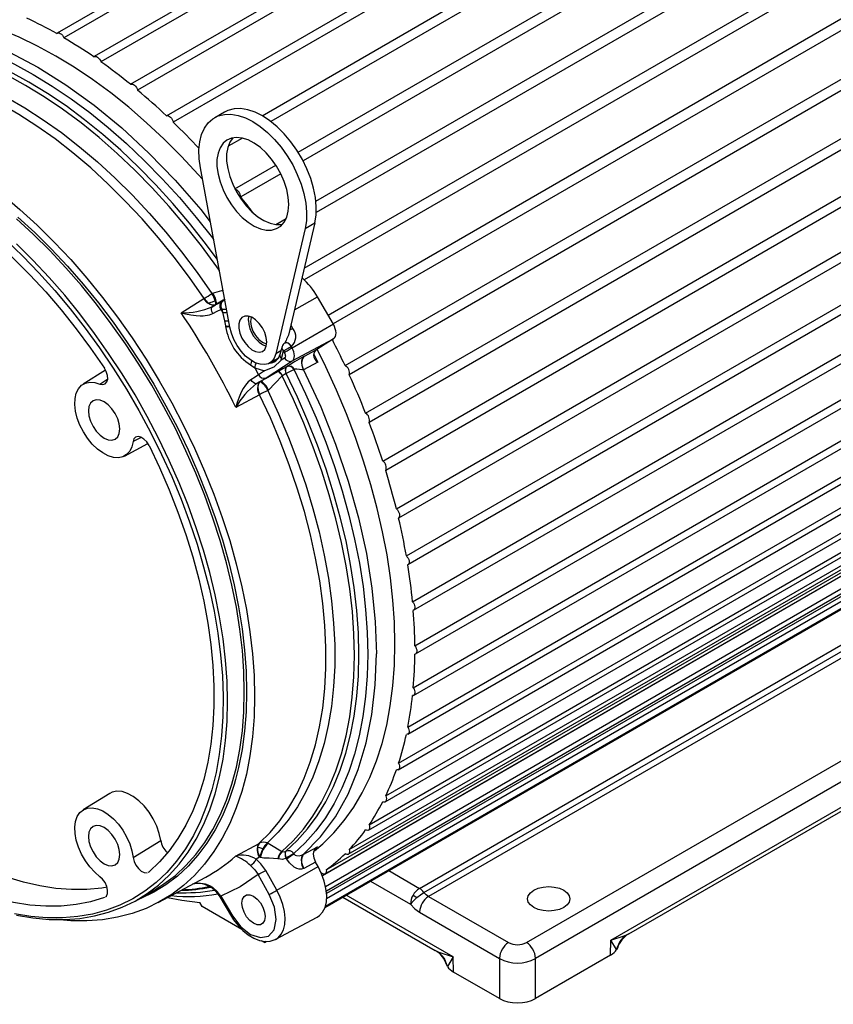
# Model space of a CAD drawing. Header units: inches. Extents: x 0 to 77, y 0 to 59.5.
# Tile 17 of 19: x 56.2 to 64.2, y 38 to 47.7. Entities that reach past the tile are written whole.
import ezdxf

# ---------------------------------------------------------------- set-up
doc = ezdxf.new("R2010")
doc.units = ezdxf.units.IN
doc.header["$LTSCALE"] = 7
doc.header["$MEASUREMENT"] = 0

msp = doc.modelspace()

# ---------------------------------------------------------------- linework, layer by layer
for p, q in [((64.095631, 51.905122), (56.605956, 47.581425)), ((64.161107, 51.859544), (56.671432, 47.535847)), ((64.457803, 51.674126), (56.968128, 47.350429)), ((64.525517, 51.622827), (57.035842, 47.299129)), ((57.326464, 47.078203), (64.816139, 51.4019)), ((64.885546, 51.344797), (57.395871, 47.021099)), ((57.68009, 46.769081), (65.169765, 51.092778)), ((65.237249, 51.0285), (57.747574, 46.704803)), ((58.620347, 46.769713), (65.51195, 50.748151)), ((65.576773, 50.677402), (58.707532, 46.711874)), ((58.976377, 46.410116), (65.838947, 50.371794)), ((65.900398, 50.29535), (59.024626, 46.326051)), ((59.150681, 45.928842), (66.147172, 49.96783)), ((66.204578, 49.886529), (59.154207, 45.816436)), ((59.036236, 45.270482), (66.433249, 49.540687)), ((66.485981, 49.455418), (59.035638, 45.154427)), ((59.269983, 44.809224), (66.694043, 49.095043)), ((66.741523, 49.006741), (59.320089, 44.722439)), ((59.437022, 44.312084), (66.926697, 48.635781)), ((66.968405, 48.545414), (59.47873, 44.221717)), ((59.638987, 43.844236), (67.128662, 48.167933)), ((67.164141, 48.076491), (59.674466, 43.752794)), ((59.80805, 43.372928), (67.297725, 47.696625)), ((67.326586, 47.60511), (59.836911, 43.281412)), ((59.942359, 42.903323), (67.432034, 47.227021)), ((67.453961, 47.136434), (59.964286, 42.812737)), ((58.249664, 46.804389), (58.154559, 46.749486)), ((60.040442, 42.440567), (67.530117, 46.764265)), ((67.54487, 46.6756), (60.055195, 42.351903)), ((58.426922, 46.549881), (58.286313, 46.468709)), ((60.101225, 41.98973), (67.5909, 46.313427)), ((58.302552, 44.690514), (58.013673, 46.25564)), ((58.353033, 46.050267), (58.755919, 46.282849)), ((58.804062, 46.198722), (58.410723, 45.971652)), ((60.111793, 41.90543), (67.601468, 46.229128)), ((60.124042, 41.555751), (67.613717, 45.879448)), ((58.754529, 45.700148), (58.858334, 45.760074)), ((59.140489, 45.714951), (58.881547, 44.610987)), ((59.045383, 45.660047), (59.140489, 45.714951)), ((60.130774, 41.476249), (67.620449, 45.799947)), ((59.045383, 45.660047), (58.756504, 44.428453)), ((60.108642, 41.143384), (67.598317, 45.467082)), ((60.111793, 41.068983), (67.601468, 45.39268)), ((60.055195, 40.757149), (67.54487, 45.080846)), ((57.824231, 44.832073), (58.048711, 44.970827)), ((58.048711, 44.970827), (58.05046, 44.971908)), ((58.126538, 45.021034), (58.134026, 45.025373)), ((58.237709, 44.948225), (58.227455, 44.942908)), ((58.259004, 44.961229), (58.237709, 44.948225)), ((58.252258, 44.963006), (58.238783, 44.954991)), ((58.939677, 44.858819), (59.165937, 44.989437)), ((59.322459, 44.718334), (59.165937, 44.989437)), ((60.055059, 40.688093), (67.544734, 45.011791)), ((58.130583, 44.890256), (58.163836, 44.910844)), ((58.156892, 44.904813), (58.130583, 44.890256)), ((58.163836, 44.910844), (58.165584, 44.911926)), ((58.17308, 44.916253), (58.165584, 44.911926)), ((58.214728, 44.862866), (58.224967, 44.868187)), ((58.214728, 44.862866), (58.231415, 44.836675)), ((58.224967, 44.868187), (58.225516, 44.868043)), ((58.224967, 44.868187), (58.231415, 44.836675)), ((58.231415, 44.836675), (58.251351, 44.753104)), ((58.251351, 44.753104), (58.260736, 44.701889)), ((58.260736, 44.701889), (58.26176, 44.695766)), ((58.924407, 44.678224), (58.905144, 44.711589)), ((59.322459, 44.718334), (58.916519, 44.483988)), ((59.961193, 40.337754), (67.450868, 44.661451)), ((59.964286, 40.401276), (67.453961, 44.724973)), ((58.856535, 44.559691), (58.85422, 44.551834)), ((58.917943, 44.357552), (59.324073, 44.57497)), ((59.324073, 44.57497), (59.150742, 44.464111)), ((58.805789, 44.456905), (58.756504, 44.428453)), ((58.817023, 44.49831), (58.796488, 44.422624)), ((58.812454, 44.380972), (58.833134, 44.455471)), ((58.833134, 44.455471), (58.867805, 44.475405)), ((58.833134, 44.455471), (58.841648, 44.44076)), ((58.845333, 44.534152), (58.848602, 44.536299)), ((58.908082, 44.4986), (58.909686, 44.499646)), ((58.916519, 44.483988), (58.908082, 44.4986)), ((59.150742, 44.464111), (59.035328, 44.402144)), ((58.660164, 44.192683), (58.917943, 44.357552)), ((58.694515, 44.336214), (58.771569, 44.380696)), ((58.78435, 44.389318), (58.771569, 44.380696)), ((58.842258, 44.386555), (58.807095, 44.364065)), ((58.807095, 44.364065), (58.812454, 44.380972)), ((59.03257, 44.400661), (59.035328, 44.402144)), ((59.836911, 40.079665), (67.326586, 44.403362)), ((57.080355, 44.265651), (56.859177, 44.12833)), ((58.506602, 44.319036), (58.548397, 44.290686)), ((58.548397, 44.290686), (58.58448, 44.221685)), ((58.548397, 44.290686), (58.643784, 44.259615)), ((58.643784, 44.259615), (58.58448, 44.221685)), ((58.7807, 44.255184), (58.726299, 44.224537)), ((58.7807, 44.255184), (58.785451, 44.25792)), ((58.850296, 44.274599), (58.850611, 44.264041)), ((58.861482, 44.300301), (58.862888, 44.301054)), ((58.862888, 44.301054), (58.868626, 44.304646)), ((58.894215, 44.320585), (58.868626, 44.304646)), ((58.939582, 44.347978), (58.894215, 44.320585)), ((59.168674, 44.346352), (59.029761, 44.271643)), ((59.831224, 40.021802), (67.320899, 44.345499)), ((57.026174, 44.130501), (57.101831, 44.180364)), ((58.609835, 44.158857), (58.602226, 44.154462)), ((58.611791, 44.158094), (58.609835, 44.158857)), ((58.600421, 44.153493), (58.565828, 44.13492)), ((58.565828, 44.13492), (58.592713, 44.151103)), ((58.600421, 44.153493), (58.602226, 44.154462)), ((58.684747, 44.070605), (58.677131, 44.066223)), ((59.666576, 39.7437), (67.156251, 44.067398)), ((59.674466, 39.795839), (67.164141, 44.119536)), ((58.594713, 44.023993), (58.362296, 43.898985)), ((58.596517, 44.024963), (58.594713, 44.023993)), ((59.47873, 39.552907), (66.968405, 43.876605)), ((59.469052, 39.506495), (66.958727, 43.830193)), ((59.251848, 39.353533), (66.741523, 43.67723)), ((57.432706, 43.606126), (57.352204, 43.565802)), ((59.240816, 39.312786), (66.730491, 43.636483)), ((57.266805, 43.422222), (57.496132, 43.54498)), ((59.213674, 39.297069), (66.474045, 43.488392)), ((59.245797, 39.190617), (66.114012, 43.155553)), ((66.135933, 43.117586), (59.253364, 39.144364)), ((66.159267, 43.104115), (59.255717, 39.118781)), ((59.243747, 38.995796), (66.181188, 43.000695)), ((66.181188, 43.066148), (59.256036, 39.068343)), ((59.239411, 38.982799), (66.133104, 42.962443)), ((66.174767, 42.986503), (59.239414, 38.982809)), ((60.169019, 39.170595), (65.202465, 42.076342)), ((60.213522, 39.131023), (65.246968, 42.03677)), ((65.290841, 41.996834), (60.258654, 39.091814)), ((61.222062, 38.637667), (66.077533, 41.44067)), ((66.165891, 41.284923), (61.31042, 38.481919)), ((62.053354, 38.662715), (65.411404, 40.601276)), ((62.229336, 38.724662), (65.183669, 40.430162)), ((57.121613, 40.10525), (56.859177, 39.942314)), ((57.352204, 39.473534), (57.624644, 39.64016)), ((58.35882, 39.487126), (58.591236, 39.612746)), ((58.591236, 39.612746), (58.593047, 39.613724)), ((58.673632, 39.618342), (58.681133, 39.615473)), ((59.026253, 39.503682), (59.165171, 39.578737)), ((58.596846, 39.476566), (58.562387, 39.457936)), ((58.598657, 39.477545), (58.596846, 39.476566)), ((58.606152, 39.47467), (58.598657, 39.477545)), ((58.781743, 39.461143), (58.777068, 39.462747)), ((58.859253, 39.467557), (58.857846, 39.466754)), ((58.864909, 39.459132), (58.859253, 39.467557)), ((59.147146, 39.429657), (59.031729, 39.367286)), ((59.171595, 39.385791), (59.147146, 39.429657)), ((57.498673, 39.328907), (57.508506, 39.333682)), ((58.765464, 39.151782), (58.656415, 39.347433)), ((58.765464, 39.151782), (59.171595, 39.385791)), ((59.031729, 39.367286), (59.02896, 39.365833)), ((59.205945, 39.315872), (59.208354, 39.317262)), ((59.866869, 39.345023), (60.169019, 39.170595)), ((57.599682, 39.031621), (58.066604, 39.281564)), ((58.68978, 39.109988), (58.580731, 39.305638)), ((59.687794, 39.241645), (60.080668, 39.014844)), ((57.401014, 39.062728), (57.56577, 39.15784)), ((58.031075, 38.992251), (58.007584, 39.032937)), ((58.205199, 39.087676), (58.320112, 38.895413)), ((58.214728, 39.09428), (58.329642, 38.902017)), ((59.415164, 39.084259), (60.325209, 38.558901)), ((60.501218, 38.496939), (59.449502, 39.104082)), ((60.105708, 39.103199), (60.144652, 39.080861)), ((60.258654, 39.091814), (61.045346, 38.637667)), ((58.420993, 38.767156), (58.031075, 38.992251)), ((60.170266, 38.938721), (60.170296, 38.936067)), ((60.170296, 38.936067), (60.956988, 38.481919)), ((58.756025, 38.670467), (59.161826, 38.887691)), ((58.643429, 38.638746), (58.616514, 38.654284)), ((58.643429, 38.638746), (58.66083, 38.648791)), ((58.660823, 38.64879), (58.643429, 38.638746)), ((62.049933, 38.513852), (62.053354, 38.662715)), ((62.053354, 38.662715), (62.193376, 38.70811)), ((62.108946, 38.567951), (62.053354, 38.662715)), ((60.361196, 38.542334), (60.501218, 38.496939)), ((62.11785, 38.586406), (62.108947, 38.567951)), ((60.501218, 38.496939), (60.445625, 38.402175)), ((60.504638, 38.348076), (60.501218, 38.496939)), ((60.956958, 38.484574), (60.956988, 38.481919)), ((60.956988, 38.481919), (60.956988, 38.08694)), ((62.049933, 38.513852), (61.31042, 38.08694)), ((61.31042, 38.481919), (61.310451, 38.484574)), ((61.31042, 38.08694), (61.31042, 38.481919)), ((60.956988, 38.08694), (60.504638, 38.348076))]:
    msp.add_line(p, q)
at = {"flags": 128}
for points in [[(58.034246, 46.144176), (57.992507, 46.190977), (57.826496, 46.369278), (57.656863, 46.53917), (57.484104, 46.700156), (57.308727, 46.851764), (57.131246, 46.993547), (56.952181, 47.125092), (56.772058, 47.246012), (56.591405, 47.355951), (56.410753, 47.454589), (56.23063, 47.541635), (56.051565, 47.616834), (55.874084, 47.679965), (55.698707, 47.730844), (55.525948, 47.769321), (55.356315, 47.795283), (55.190304, 47.808654), (55.028403, 47.809396), (54.871086, 47.797504), (54.718816, 47.773016), (54.572038, 47.736002), (54.431183, 47.686571), (54.428603, 47.685527)], [(54.345543, 47.61091), (54.57119, 47.669656), (54.809721, 47.698526), (55.059467, 47.697317), (55.318682, 47.666037), (55.585551, 47.604906), (55.858208, 47.514351), (56.134745, 47.395005), (56.413226, 47.247705), (56.691704, 47.07348), (56.96823, 46.873549), (57.24087, 46.649312), (57.507715, 46.402337), (57.766898, 46.134352), (58.016606, 45.847232), (58.111367, 45.726341)], [(54.306392, 47.525572), (54.45439, 47.569976), (54.6085, 47.600993), (54.768232, 47.618526), (54.933075, 47.622517), (55.102504, 47.612955), (55.275977, 47.589869), (55.452942, 47.553333), (55.632833, 47.503464), (55.815076, 47.440421), (55.999091, 47.364406), (56.18429, 47.27566), (56.370081, 47.174467), (56.555872, 47.06115), (56.741071, 46.93607), (56.925085, 46.799627), (57.107329, 46.652256), (57.28722, 46.494427), (57.464185, 46.326643), (57.637658, 46.149441), (57.807087, 45.963386), (57.97193, 45.769071), (58.131661, 45.567116), (58.143664, 45.551359)], [(56.600475, 47.576809), (56.607258, 47.582114), (56.615792, 47.584208), (56.625555, 47.582963), (56.635953, 47.578455), (56.646351, 47.570958), (56.656114, 47.560931), (56.664648, 47.548984), (56.671432, 47.535847)], [(58.178967, 45.360089), (58.064779, 45.513546), (57.90708, 45.712931), (57.744334, 45.904774), (57.577062, 46.088462), (57.405796, 46.263409), (57.231083, 46.429057), (57.053481, 46.584878), (56.873557, 46.730374), (56.691884, 46.865081), (56.509042, 46.988569), (56.325615, 47.100445), (56.142187, 47.20035), (55.959346, 47.287967), (55.777673, 47.363015), (55.597748, 47.425256), (55.420146, 47.47449), (55.245433, 47.510561), (55.074167, 47.533353), (54.906895, 47.542794), (54.744149, 47.538853), (54.58645, 47.521544), (54.4343, 47.490921), (54.288186, 47.447082)], [(56.965273, 47.348433), (56.972855, 47.352408), (56.981977, 47.353093), (56.992085, 47.350447), (57.002561, 47.34463), (57.012766, 47.335998), (57.022078, 47.325076), (57.02993, 47.312532), (57.035842, 47.299129)], [(58.05046, 44.971908), (57.906043, 45.177654), (57.755769, 45.376987), (57.600136, 45.569246), (57.439659, 45.753794), (57.274871, 45.93002), (57.106315, 46.097341), (56.934552, 46.255202), (56.760148, 46.403082), (56.583683, 46.540489), (56.405739, 46.66697), (56.226907, 46.782106), (56.047778, 46.885515), (55.868945, 46.976855), (55.691002, 47.055823), (55.514536, 47.122158), (55.340133, 47.175641), (55.168369, 47.216093), (54.999814, 47.243382), (54.835025, 47.257417), (54.674549, 47.258151), (54.518916, 47.245583), (54.368642, 47.219752), (54.224224, 47.180747)], [(54.268519, 47.248221), (54.414136, 47.287551), (54.565658, 47.313595), (54.722584, 47.326268), (54.884394, 47.325528), (55.050551, 47.311377), (55.220506, 47.283861), (55.393697, 47.243072), (55.569549, 47.189146), (55.747481, 47.122259), (55.926902, 47.042635), (56.10722, 46.950537), (56.287837, 46.846269), (56.468155, 46.730177), (56.647576, 46.602645), (56.825508, 46.464096), (57.00136, 46.314988), (57.174551, 46.155815), (57.344506, 45.987105), (57.510663, 45.809415), (57.672473, 45.623334), (57.829399, 45.429478), (57.980921, 45.22849), (58.126538, 45.021034)], [(58.199055, 45.251253), (58.176431, 45.283172), (58.024971, 45.4884), (57.867997, 45.686756), (57.706009, 45.877607), (57.539524, 46.060347), (57.369071, 46.234392), (57.195194, 46.399189), (57.018447, 46.554212), (56.839392, 46.698969), (56.658601, 46.832996), (56.476648, 46.955868), (56.294114, 47.067194), (56.11158, 47.166618)], [(57.326464, 47.078203), (57.33476, 47.080805), (57.344371, 47.080074), (57.354712, 47.076056), (57.365151, 47.068994), (57.375053, 47.059321), (57.383812, 47.047625), (57.390896, 47.03462), (57.395871, 47.021099)], [(57.68009, 46.769081), (57.689009, 46.770281), (57.699004, 46.768143), (57.709464, 46.762796), (57.719753, 46.754567), (57.729242, 46.743958), (57.737352, 46.731616), (57.74359, 46.718293), (57.747574, 46.704803)], [(58.013673, 46.25564), (58.001606, 46.346417), (57.9997, 46.432449), (58.007991, 46.512083), (58.02632, 46.583783), (58.054334, 46.646172), (58.091495, 46.698048), (58.137086, 46.738412), (58.19023, 46.766487), (58.249904, 46.781734), (58.314961, 46.783859), (58.384147, 46.772821), (58.456131, 46.748832), (58.529528, 46.712355), (58.602925, 46.66409), (58.674909, 46.604968), (58.744095, 46.536125), (58.809152, 46.458888), (58.868826, 46.374742), (58.921971, 46.285307), (58.967562, 46.192305), (59.004722, 46.097525), (59.032736, 46.002792), (59.051065, 45.909929), (59.059356, 45.820723), (59.05745, 45.736891), (59.045383, 45.660047)], [(59.140489, 45.714951), (59.152556, 45.791795), (59.154462, 45.875626), (59.146171, 45.964832), (59.127842, 46.057695), (59.099828, 46.152429), (59.062667, 46.247208), (59.017076, 46.340211), (58.963932, 46.429645), (58.904258, 46.513791), (58.839201, 46.591029), (58.770015, 46.659871), (58.698031, 46.718993), (58.624634, 46.767258), (58.551237, 46.803736), (58.479253, 46.827725), (58.410067, 46.838763), (58.34501, 46.836638), (58.285336, 46.821391), (58.249664, 46.804389)], [(58.883081, 45.895847), (58.877996, 45.967781), (58.862886, 46.043517), (58.838185, 46.120876), (58.804605, 46.197634), (58.763112, 46.271581), (58.714899, 46.340591), (58.661353, 46.402678), (58.604014, 46.456056), (58.544533, 46.499189), (58.484621, 46.530837), (58.426, 46.550089), (58.370357, 46.556392), (58.319294, 46.549563), (58.274278, 46.5298), (58.236606, 46.497671), (58.20736, 46.4541), (58.187383, 46.40034), (58.177248, 46.337939), (58.177248, 46.268692), (58.187383, 46.19459), (58.20736, 46.117765), (58.236606, 46.040428), (58.274278, 45.964803), (58.319294, 45.893067), (58.370357, 45.827281), (58.426, 45.76934), (58.484621, 45.72091), (58.544533, 45.683384), (58.604014, 45.657842), (58.661353, 45.645019), (58.714899, 45.645283), (58.763112, 45.658627), (58.804605, 45.684667), (58.838185, 45.722654), (58.862886, 45.771495), (58.877996, 45.829785), (58.883081, 45.895847)], [(58.331664, 46.552521), (58.302466, 46.509003), (58.282489, 46.455244), (58.272354, 46.392843), (58.272354, 46.323595), (58.282489, 46.249493), (58.302466, 46.172669), (58.331712, 46.095332), (58.369384, 46.019707), (58.414399, 45.94797), (58.465463, 45.882185), (58.521105, 45.824244), (58.579726, 45.775813), (58.639639, 45.738288), (58.69912, 45.712745), (58.756459, 45.699922), (58.810005, 45.700186), (58.822498, 45.702281)], [(53.439388, 46.381601), (53.575334, 46.422059), (53.717111, 46.449695), (53.864227, 46.464416), (54.016171, 46.466168), (54.172414, 46.454946), (54.332416, 46.43079), (54.495619, 46.393783), (54.661457, 46.344053), (54.829355, 46.281773), (54.998728, 46.207161), (55.168988, 46.120473), (55.339545, 46.022013), (55.509805, 45.912122), (55.679178, 45.791181), (55.847076, 45.65961), (56.012914, 45.517867), (56.176117, 45.366444), (56.336118, 45.205867), (56.492362, 45.036693), (56.644306, 44.85951), (56.791422, 44.674933), (56.933199, 44.483604), (57.069145, 44.286188)], [(56.066897, 45.993081), (56.239067, 45.847458), (56.408669, 45.692041), (56.575153, 45.527338), (56.737973, 45.353886), (56.8966, 45.172251), (57.050516, 44.983025), (57.199218, 44.786826), (57.342222, 44.584293), (57.479062, 44.376087), (57.609291, 44.162887), (57.732483, 43.945389), (57.848239, 43.724302), (57.956178, 43.500347), (58.055951, 43.274255), (58.147231, 43.046762), (58.229721, 42.818612), (58.303151, 42.590549), (58.367282, 42.363315), (58.421904, 42.137653), (58.466841, 41.914298), (58.501944, 41.69398), (58.5271, 41.477416), (58.542227, 41.265313), (58.547274, 41.058363)], [(57.56577, 39.15784), (57.655, 39.21387), (57.767396, 39.298772), (57.872204, 39.39522), (57.969081, 39.502899), (58.057712, 39.621458), (58.137808, 39.750511), (58.209107, 39.889637), (58.271377, 40.038381), (58.324415, 40.196258), (58.368047, 40.362755), (58.402132, 40.537326), (58.426558, 40.719404), (58.441245, 40.908394), (58.446146, 41.10368), (58.441245, 41.304625), (58.426558, 41.510573), (58.402132, 41.720852), (58.368047, 41.934777), (58.324415, 42.15165), (58.271377, 42.370764), (58.209107, 42.591403), (58.137808, 42.812849), (58.057712, 43.034378), (57.969081, 43.255269), (57.872204, 43.4748), (57.767396, 43.692256), (57.655, 43.906928), (57.535382, 44.118115), (57.408933, 44.325127), (57.276064, 44.527291), (57.13721, 44.723947), (56.992822, 44.914453), (56.843373, 45.098188), (56.689349, 45.274552), (56.531254, 45.44297), (56.369602, 45.602894), (56.204921, 45.7538)], [(56.21911, 45.771307), (56.384412, 45.619832), (56.546672, 45.459307), (56.705363, 45.290254), (56.859967, 45.113226), (57.009978, 44.928799), (57.154909, 44.737576), (57.294286, 44.54018), (57.427655, 44.337255), (57.554581, 44.129463), (57.674649, 43.917481), (57.787468, 43.702002), (57.89267, 43.483727), (57.989912, 43.263369), (58.078877, 43.041647), (58.159274, 42.819284), (58.230842, 42.597004), (58.293346, 42.375534), (58.346584, 42.155596), (58.39038, 41.937906), (58.424593, 41.723176), (58.449111, 41.512104), (58.463854, 41.305381), (58.468774, 41.10368), (58.463854, 40.907659), (58.449111, 40.717957), (58.424593, 40.535194), (58.39038, 40.359965), (58.360376, 40.240845)], [(56.102252, 45.544135), (56.265627, 45.38792), (56.425642, 45.222878), (56.581766, 45.049558), (56.73348, 44.868534), (56.880281, 44.68041), (57.02168, 44.485809), (57.157208, 44.285378), (57.286414, 44.079782), (57.40887, 43.869706), (57.524168, 43.655846), (57.631927, 43.438913), (57.731786, 43.219628), (57.823416, 42.998719), (57.906511, 42.77692), (57.980796, 42.554967), (58.046024, 42.333599), (58.101977, 42.11355), (58.148471, 41.895551), (58.18535, 41.680327), (58.212493, 41.468592), (58.229809, 41.261051), (58.23724, 41.058391), (58.234762, 40.861287), (58.222384, 40.670394), (58.200145, 40.486344), (58.168121, 40.309751), (58.126417, 40.1412), (58.075172, 39.981251), (58.014556, 39.830436), (57.944771, 39.689256), (57.866048, 39.558179), (57.77865, 39.437641), (57.682865, 39.328043), (57.579013, 39.229749), (57.467438, 39.143084), (57.348512, 39.068338), (57.222628, 39.005757), (57.090206, 38.955551), (56.951685, 38.917886), (56.807526, 38.892887), (56.658206, 38.880637), (56.504223, 38.881176), (56.346088, 38.894504), (56.184325, 38.920576)], [(56.204846, 38.906882), (56.366498, 38.880166), (56.524594, 38.866051), (56.678617, 38.864584), (56.828066, 38.875768), (56.972454, 38.899568), (57.111308, 38.935906), (57.244177, 38.984663), (57.370626, 39.04568), (57.490244, 39.118759), (57.60264, 39.203661), (57.707448, 39.300108), (57.804325, 39.407788), (57.892956, 39.526347), (57.973052, 39.6554), (58.044351, 39.794525), (58.106621, 39.943269), (58.159659, 40.101147), (58.203291, 40.267643), (58.237376, 40.442215), (58.261802, 40.624293), (58.276489, 40.813283), (58.281391, 41.008568), (58.276489, 41.209513), (58.261802, 41.415461), (58.237376, 41.625741), (58.203291, 41.839666), (58.159659, 42.056539), (58.106621, 42.275652), (58.044351, 42.496292), (57.973052, 42.717737), (57.892956, 42.939267), (57.804325, 43.160158), (57.707448, 43.379689), (57.60264, 43.597145), (57.490244, 43.811816), (57.370626, 44.023003), (57.244177, 44.230016), (57.111308, 44.43218), (56.972454, 44.628836), (56.828066, 44.819341), (56.678617, 45.003076), (56.524594, 45.17944), (56.366498, 45.347859), (56.204846, 45.507782)], [(58.134026, 45.025373), (58.225123, 45.048816), (58.235946, 45.051379)], [(58.160615, 44.948697), (58.128469, 44.934319), (58.094246, 44.926756)], [(58.227455, 44.942908), (58.178846, 44.916961), (58.156892, 44.904813)], [(58.238783, 44.954991), (58.205924, 44.935446), (58.17308, 44.916253)], [(58.237709, 44.948225), (58.248997, 44.950442), (58.254744, 44.949536)], [(58.135778, 44.823268), (58.126906, 44.843647), (58.122491, 44.864382), (58.124017, 44.880883), (58.130581, 44.890259)], [(58.135779, 44.823268), (58.179061, 44.845593), (58.214728, 44.862867)], [(57.824231, 44.832073), (57.867423, 44.820894), (57.92018, 44.810367), (57.972826, 44.803568), (58.010964, 44.801399), (58.040026, 44.801682), (58.06191, 44.803283), (58.08329, 44.806293), (58.10274, 44.810611), (58.135779, 44.823268)], [(58.667767, 44.542206), (58.662641, 44.588234), (58.647642, 44.636767), (58.623884, 44.684206), (58.593127, 44.727032), (58.557654, 44.762068), (58.520094, 44.786718), (58.483235, 44.799151), (58.449808, 44.798447), (58.422294, 44.784658), (58.402733, 44.758805), (58.392576, 44.722807), (58.392576, 44.679334), (58.402733, 44.631609), (58.422294, 44.583172), (58.449808, 44.537615), (58.483235, 44.498318), (58.520094, 44.468195), (58.557654, 44.449479), (58.593127, 44.443559), (58.623884, 44.450874), (58.647642, 44.470881), (58.662641, 44.502097), (58.667767, 44.542206)], [(58.486395, 44.756717), (58.491521, 44.796827), (58.491682, 44.797393)], [(58.514785, 44.789244), (58.512663, 44.783565), (58.506901, 44.74488)], [(58.506901, 44.74488), (58.512663, 44.699541), (58.529386, 44.651987), (58.555432, 44.606874), (58.588252, 44.568616), (58.624634, 44.540959), (58.661016, 44.526611), (58.666977, 44.525613)], [(58.756504, 44.428453), (58.740666, 44.385395), (58.715932, 44.352308), (58.683343, 44.330584), (58.644273, 44.32114), (58.600368, 44.324374), (58.553478, 44.340149), (58.505579, 44.3678), (58.458689, 44.406163), (58.414784, 44.453621), (58.375713, 44.508175), (58.343125, 44.567525), (58.31839, 44.62917), (58.302552, 44.690514)], [(58.924407, 44.678224), (58.905091, 44.667073), (58.893075, 44.660136)], [(59.324073, 44.57497), (59.334556, 44.58443), (59.342267, 44.597525), (59.346919, 44.613768), (59.34834, 44.632556), (59.346475, 44.653191), (59.341396, 44.674905), (59.33329, 44.696891), (59.322459, 44.718334)], [(58.881547, 44.610987), (58.86062, 44.571447), (58.856535, 44.559689)], [(58.916519, 44.483988), (58.907252, 44.478638), (58.897203, 44.472837), (58.886745, 44.466799), (58.876266, 44.460749), (58.866156, 44.454912), (58.856792, 44.449504), (58.848519, 44.444728), (58.841648, 44.44076)], [(58.848602, 44.536299), (58.85011, 44.537289), (58.862729, 44.537695), (58.877111, 44.532212)], [(58.908082, 44.4986), (58.89881, 44.493261), (58.888754, 44.487471), (58.87829, 44.481444), (58.867805, 44.475405)], [(58.917943, 44.357552), (58.927188, 44.365895), (58.933988, 44.377444), (58.938091, 44.391769), (58.939344, 44.408339), (58.937699, 44.426537), (58.93322, 44.445687), (58.926071, 44.465078), (58.916519, 44.483988)], [(59.150742, 44.464111), (59.133692, 44.444074), (59.126604, 44.413342)], [(59.928242, 41.57638), (59.923349, 41.787817), (59.908682, 42.004283), (59.884285, 42.225144), (59.850229, 42.449753), (59.806615, 42.67745), (59.753569, 42.907567), (59.691249, 43.139431), (59.619837, 43.372359), (59.539541, 43.60567), (59.450598, 43.83868), (59.353269, 44.070703), (59.247838, 44.301061), (59.163623, 44.47235)], [(58.807095, 44.364065), (58.736751, 44.297218), (58.643784, 44.259615)], [(58.700705, 44.339787), (58.738091, 44.348408), (58.755546, 44.357273)], [(58.796488, 44.422625), (58.7791, 44.382005), (58.752442, 44.355346)], [(58.851436, 44.407821), (58.849062, 44.394889), (58.842258, 44.386555)], [(59.02976, 44.271643), (59.015877, 44.312569), (59.011922, 44.350948), (59.012068, 44.353697), (59.012457, 44.358182), (59.01491, 44.371502), (59.021742, 44.38789), (59.035328, 44.402144)], [(59.130585, 44.423189), (59.142749, 44.398872), (59.168674, 44.346352)], [(57.026174, 44.130501), (57.054491, 44.124622), (57.078209, 44.131636), (57.094614, 44.150737), (57.101879, 44.17972), (57.099226, 44.215314), (57.086961, 44.25355), (57.069145, 44.286188)], [(58.861482, 44.300301), (58.82535, 44.280517), (58.785451, 44.25792)], [(58.862888, 44.301054), (58.854045, 44.290649), (58.850296, 44.274599)], [(58.859279, 44.234199), (58.853588, 44.249216), (58.850611, 44.264041)], [(58.936404, 44.271276), (59.048443, 44.035694), (59.151957, 43.798009), (59.246617, 43.558977), (59.332122, 43.319359), (59.4082, 43.079919), (59.474609, 42.841417), (59.531137, 42.604614), (59.577604, 42.370262), (59.613863, 42.139107), (59.639798, 41.911886), (59.655327, 41.689321), (59.660399, 41.472121), (59.655, 41.260977), (59.639145, 41.056561), (59.612887, 40.859523), (59.576307, 40.670491), (59.529524, 40.490067), (59.472684, 40.318824), (59.40597, 40.157308), (59.329594, 40.006032), (59.243799, 39.865479), (59.148858, 39.736095), (59.045072, 39.618292), (58.932773, 39.512445)], [(58.938973, 44.273676), (58.937655, 44.272455), (58.936404, 44.271276)], [(59.02976, 44.271643), (59.021986, 44.26932), (59.011367, 44.269185), (58.987632, 44.272976), (58.961467, 44.277374), (58.948859, 44.277556), (58.943158, 44.276203), (58.938973, 44.273676)], [(59.029761, 44.271643), (59.197921, 43.905319), (59.344056, 43.538723), (59.467694, 43.1746), (59.568565, 42.815551), (59.646594, 42.464017), (59.70189, 42.12227), (59.734732, 41.792398), (59.745557, 41.476301)], [(58.510496, 44.172903), (58.483413, 44.151), (58.456801, 44.119689), (58.436131, 44.088041), (58.415867, 44.050005), (58.395217, 44.002489), (58.376868, 43.950446), (58.362296, 43.898985)], [(58.565829, 44.13492), (58.554452, 44.133935), (58.539428, 44.140864), (58.5237, 44.155044), (58.510494, 44.172902)], [(58.58448, 44.221685), (58.551598, 44.199337), (58.510496, 44.172903)], [(58.592713, 44.151103), (58.613189, 44.163428), (58.660164, 44.192683)], [(58.652894, 44.183315), (58.64298, 44.177762), (58.609835, 44.158857)], [(58.726299, 44.224537), (58.693413, 44.20601), (58.652894, 44.183315)], [(58.818806, 44.210032), (58.750885, 44.138111), (58.684747, 44.070605)], [(58.815208, 39.534068), (58.925457, 39.638175), (59.027345, 39.754015), (59.120549, 39.88122), (59.204773, 40.019385), (59.279749, 40.168072), (59.34524, 40.326809), (59.401036, 40.495091), (59.446962, 40.672383), (59.48287, 40.858122), (59.508648, 41.051718), (59.524212, 41.252556), (59.529513, 41.459998), (59.524535, 41.673385), (59.509294, 41.892038), (59.483838, 42.115263), (59.448247, 42.342351), (59.402635, 42.572581), (59.347147, 42.80522), (59.281958, 43.03953), (59.207277, 43.274766), (59.123341, 43.510181), (59.030415, 43.745027), (58.928796, 43.978558), (58.818806, 44.210032)], [(58.82105, 44.211644), (58.819914, 44.210854), (58.818806, 44.210032)], [(58.859279, 44.234199), (58.840931, 44.224179), (58.82105, 44.211644)], [(58.855692, 39.535925), (58.966563, 39.640425), (59.069027, 39.756728), (59.162761, 39.884466), (59.247465, 40.023231), (59.322869, 40.172581), (59.388734, 40.332042), (59.44485, 40.501106), (59.491039, 40.679234), (59.527153, 40.865861), (59.553077, 41.060391), (59.56873, 41.262206), (59.574061, 41.470663), (59.569053, 41.685099), (59.553722, 41.904832), (59.528117, 42.129162), (59.49232, 42.357375), (59.446444, 42.588745), (59.390635, 42.822535), (59.325071, 43.058002), (59.249962, 43.294395), (59.165544, 43.530964), (59.072089, 43.766954), (58.969892, 44.001614), (58.859279, 44.234199)], [(57.352204, 43.565802), (57.339905, 43.513204), (57.318328, 43.469582), (57.288204, 43.436421), (57.250558, 43.414844), (57.206668, 43.405587), (57.158025, 43.408963), (57.106281, 43.424857), (57.053196, 43.45273), (57.000571, 43.491635), (56.950195, 43.540249), (56.90378, 43.596922), (56.862901, 43.659728), (56.828948, 43.726534), (56.803075, 43.795069), (56.786159, 43.863007), (56.778777, 43.928037), (56.781178, 43.987952), (56.793281, 44.040717), (56.814675, 44.084537), (56.844634, 44.117925), (56.882138, 44.139747), (56.925915, 44.149261), (56.974477, 44.146144), (57.026174, 44.130501)], [(58.578827, 44.103642), (58.582606, 44.065524), (58.596517, 44.024963)], [(58.677131, 44.066223), (58.783581, 43.83663), (58.881492, 43.605182), (58.97054, 43.372646), (59.050432, 43.139788), (59.120903, 42.907377), (59.18172, 42.676182), (59.232684, 42.446965), (59.273625, 42.220483), (59.304408, 41.997485), (59.324932, 41.778706), (59.335129, 41.564869), (59.334965, 41.35668), (59.324441, 41.154826), (59.303592, 40.959975), (59.272486, 40.772769), (59.231226, 40.593827), (59.179948, 40.42374), (59.118823, 40.263069), (59.04805, 40.112344), (58.967865, 39.972064), (58.878532, 39.842692), (58.780346, 39.724655), (58.673632, 39.618342)], [(56.912476, 43.866526), (56.917733, 43.817377), (56.933147, 43.765508), (56.957666, 43.714453), (56.989621, 43.667692), (57.026833, 43.62841), (57.066766, 43.599286), (57.1067, 43.582304), (57.143912, 43.578621), (57.175866, 43.588489), (57.200386, 43.611234), (57.2158, 43.645307), (57.221057, 43.688385), (57.2158, 43.737534), (57.200386, 43.789403), (57.175866, 43.840458), (57.143912, 43.88722), (57.1067, 43.926501), (57.066766, 43.955625), (57.026833, 43.972607), (56.989621, 43.97629), (56.957666, 43.966422), (56.933147, 43.943677), (56.917733, 43.909604), (56.912476, 43.866526)], [(58.593047, 39.613724), (58.698882, 39.719161), (58.796259, 39.836226), (58.884857, 39.964532), (58.964381, 40.103657), (59.03457, 40.253139), (59.095192, 40.412487), (59.146047, 40.581173), (59.186967, 40.758641), (59.217817, 40.944304), (59.238495, 41.13755), (59.248932, 41.337741), (59.249094, 41.544215), (59.238982, 41.75629), (59.218627, 41.973267), (59.188097, 42.194428), (59.147493, 42.419044), (59.09695, 42.646373), (59.036633, 42.875664), (58.966743, 43.10616), (58.88751, 43.337099), (58.799195, 43.56772), (58.702091, 43.797261), (58.596517, 44.024963)], [(57.508506, 43.525191), (57.486241, 43.560797), (57.458705, 43.589647), (57.429053, 43.608441), (57.400646, 43.61509), (57.376651, 43.608897), (57.359732, 43.590564), (57.352204, 43.565802)], [(57.508506, 43.525191), (57.611503, 43.308747), (57.706313, 43.090295), (57.792606, 42.870595), (57.870083, 42.65041), (57.938475, 42.430503), (57.997544, 42.21164), (58.047085, 41.99458), (58.086926, 41.780076), (58.116928, 41.568875), (58.136987, 41.361709), (58.147035, 41.159298), (58.147035, 40.962346), (58.136987, 40.771535), (58.116928, 40.58753), (58.086926, 40.410968), (58.047085, 40.242464), (57.997544, 40.082602), (57.938475, 39.931938), (57.870083, 39.790995), (57.792606, 39.660262), (57.706313, 39.540194), (57.611503, 39.431208), (57.508506, 39.333682)], [(59.942359, 42.903323), (59.95205, 42.893128), (59.960469, 42.881065), (59.967102, 42.86787), (59.971546, 42.854347), (59.973528, 42.841322), (59.972929, 42.829589), (59.969784, 42.819862), (59.964286, 42.812737)], [(60.040442, 42.440567), (60.049663, 42.429499), (60.057384, 42.416862), (60.063134, 42.403428), (60.066561, 42.390016), (60.067457, 42.377443), (60.065768, 42.366477), (60.061595, 42.357787), (60.055195, 42.351903)], [(60.101225, 41.98973), (60.109876, 41.977909), (60.116814, 41.964837), (60.121616, 41.951311), (60.12399, 41.938156), (60.12379, 41.926174), (60.121029, 41.916097), (60.115875, 41.908538), (60.108642, 41.903958)], [(59.135676, 39.540816), (59.217916, 39.609784), (59.327827, 39.717886), (59.429345, 39.837596), (59.522158, 39.968547), (59.605983, 40.110338), (59.680562, 40.262533), (59.745666, 40.424667), (59.801096, 40.596241), (59.846681, 40.776729), (59.882282, 40.965578), (59.907789, 41.162209), (59.923125, 41.366018), (59.928242, 41.57638)], [(60.124042, 41.555751), (60.132027, 41.543307), (60.138106, 41.529943), (60.141909, 41.516474), (60.143203, 41.50372), (60.141909, 41.49246), (60.138106, 41.483381), (60.132027, 41.477036), (60.124042, 41.473812)], [(59.026253, 39.503683), (59.195247, 39.675952), (59.342106, 39.874066), (59.466354, 40.095807), (59.567718, 40.338864), (59.646126, 40.600862), (59.701686, 40.879388), (59.734682, 41.172009), (59.745557, 41.476301)], [(57.095866, 39.181795), (57.04381, 39.173655), (56.897892, 39.160049), (56.747274, 39.159166), (56.592469, 39.171012), (56.434007, 39.195545), (56.272429, 39.232681), (56.108286, 39.282294), (55.94214, 39.344214), (55.774558, 39.41823), (55.606112, 39.504088), (55.437378, 39.601496), (55.268933, 39.710121), (55.10135, 39.829592), (54.935204, 39.9595), (54.771062, 40.099402), (54.609483, 40.24882), (54.451021, 40.407243), (54.296217, 40.574131), (54.145598, 40.748914), (53.999681, 40.930993), (53.858963, 41.119748), (53.853021, 41.128025)], [(58.547274, 41.058363), (58.542227, 40.857241), (58.5271, 40.662602), (58.501944, 40.475083), (58.466841, 40.295294), (58.421904, 40.123822), (58.367282, 39.961226), (58.303151, 39.808036), (58.229721, 39.664753), (58.147231, 39.531843), (58.055951, 39.409741), (57.956178, 39.298843), (57.848239, 39.199513), (57.732483, 39.112074), (57.609291, 39.036811), (57.479062, 38.97397), (57.342222, 38.923756), (57.199218, 38.886332), (57.050516, 38.861821), (56.8966, 38.850302), (56.737973, 38.851814), (56.595858, 38.863806)], [(60.108642, 41.143384), (60.115875, 41.130455), (60.121029, 41.116945), (60.12379, 41.103679), (60.12399, 41.091467), (60.121616, 41.081052), (60.116814, 41.073071), (60.109876, 41.068009), (60.101225, 41.066177)], [(57.069145, 39.079962), (56.933199, 39.039504), (56.791422, 39.011867), (56.644306, 38.997147), (56.492362, 38.995395), (56.336118, 39.006616), (56.176117, 39.030773), (56.012914, 39.06778), (55.847076, 39.11751), (55.679178, 39.179789), (55.509805, 39.254402), (55.339545, 39.341089), (55.168988, 39.43955), (54.998728, 39.549441), (54.829355, 39.670382), (54.661457, 39.801953), (54.495619, 39.943696), (54.332416, 40.095119), (54.172414, 40.255696), (54.016171, 40.42487), (53.864227, 40.602053), (53.717111, 40.786629), (53.580518, 40.970712)], [(60.055195, 40.757149), (60.061595, 40.743875), (60.065768, 40.730367), (60.067457, 40.717451), (60.066561, 40.705913), (60.063134, 40.696458), (60.057384, 40.689662), (60.049663, 40.685939), (60.040442, 40.685518)], [(59.964286, 40.401276), (59.969784, 40.387802), (59.972929, 40.374445), (59.973528, 40.36202), (59.971546, 40.351284), (59.967102, 40.342891), (59.960469, 40.337355), (59.95205, 40.335012), (59.942359, 40.336006)], [(58.360376, 40.240845), (58.346584, 40.192842), (58.293346, 40.03437), (58.230842, 39.885066), (58.159274, 39.745417), (58.078877, 39.615878), (57.989912, 39.496873), (57.89267, 39.388788), (57.787468, 39.291977), (57.674649, 39.206756), (57.554581, 39.133402), (57.427655, 39.072155), (57.392281, 39.057728)], [(57.624644, 39.64016), (57.609394, 39.710865), (57.584343, 39.782815), (57.550386, 39.853449), (57.50873, 39.92025), (57.46086, 39.980841), (57.408481, 40.033062), (57.353458, 40.075055), (57.297751, 40.105322), (57.243343, 40.122787), (57.192173, 40.126828), (57.146063, 40.1173), (57.121613, 40.10525)], [(59.836911, 40.079665), (59.841447, 40.066139), (59.84353, 40.053079), (59.843032, 40.041281), (59.839985, 40.031463), (59.834574, 40.024226), (59.827129, 40.02001), (59.818104, 40.019073), (59.80805, 40.021471)], [(57.026174, 39.28526), (56.974477, 39.329306), (56.925915, 39.382257), (56.882138, 39.442315), (56.844634, 39.507438), (56.814675, 39.575416), (56.793281, 39.643938), (56.781178, 39.710676), (56.778777, 39.773363), (56.786159, 39.82987), (56.803075, 39.878277), (56.828948, 39.91694), (56.862901, 39.944544), (56.90378, 39.960153), (56.950195, 39.963236), (57.000571, 39.953688), (57.053196, 39.931833), (57.106281, 39.898415), (57.158025, 39.854568), (57.206668, 39.801782), (57.250558, 39.74185), (57.288204, 39.676808), (57.318328, 39.608866), (57.339905, 39.540332), (57.352204, 39.473534)], [(56.912476, 39.680509), (56.917733, 39.631361), (56.933147, 39.579492), (56.957666, 39.528437), (56.989621, 39.481675), (57.026833, 39.442394), (57.066766, 39.41327), (57.1067, 39.396288), (57.143912, 39.392605), (57.175866, 39.402473), (57.200386, 39.425218), (57.2158, 39.459291), (57.221057, 39.502369), (57.2158, 39.551518), (57.200386, 39.603387), (57.175866, 39.654442), (57.143912, 39.701203), (57.1067, 39.740485), (57.066766, 39.769609), (57.026833, 39.786591), (56.989621, 39.790273), (56.957666, 39.780406), (56.933147, 39.757661), (56.917733, 39.723588), (56.912476, 39.680509)], [(59.674466, 39.795839), (59.677989, 39.78241), (59.678987, 39.769789), (59.677399, 39.758747), (59.67332, 39.749956), (59.667001, 39.743953), (59.658826, 39.741104), (59.649295, 39.741582), (59.638987, 39.745359)], [(58.681133, 39.615473), (58.747014, 39.576033), (58.815208, 39.534068)], [(58.628022, 39.560804), (58.599497, 39.570193), (58.575836, 39.574732)], [(58.815208, 39.534068), (58.8163, 39.53358), (58.817418, 39.533131)], [(58.817418, 39.533131), (58.837322, 39.530156), (58.855692, 39.535925)], [(58.855692, 39.535925), (58.848791, 39.525275), (58.846616, 39.508706)], [(58.846616, 39.508706), (58.849017, 39.487753), (58.857846, 39.466754)], [(58.846616, 39.508706), (58.850322, 39.488298), (58.859253, 39.467557)], [(58.932773, 39.512445), (58.934008, 39.51019), (58.935308, 39.507983)], [(58.935308, 39.507983), (58.939497, 39.50274), (58.945208, 39.498306), (58.957837, 39.493185), (58.984049, 39.491565), (59.00783, 39.496286), (59.018465, 39.500059), (59.026253, 39.503683)], [(59.122999, 39.508474), (59.130066, 39.469477), (59.147146, 39.429657)], [(59.47873, 39.552907), (59.481203, 39.539722), (59.481105, 39.52768), (59.478443, 39.517515), (59.473378, 39.509847), (59.466219, 39.505143), (59.457404, 39.503692), (59.44747, 39.505581), (59.437022, 39.510695)], [(57.352204, 39.473534), (57.361268, 39.435603), (57.379199, 39.397863), (57.403942, 39.364635), (57.432673, 39.339659), (57.462169, 39.325695), (57.48915, 39.324283)], [(58.656415, 39.347433), (58.609635, 39.413521), (58.562387, 39.457936)], [(58.777068, 39.462747), (58.689378, 39.468018), (58.639205, 39.467365), (58.606152, 39.47467)], [(58.857846, 39.466754), (58.821379, 39.455938), (58.781743, 39.461143)], [(59.02896, 39.365833), (59.009254, 39.35936), (58.986403, 39.358795), (58.961516, 39.364984), (58.935733, 39.378416), (58.890442, 39.422953), (58.864909, 39.459132)], [(59.031729, 39.367286), (59.013788, 39.412465), (59.008274, 39.447288), (59.010972, 39.476518), (59.016693, 39.491383), (59.026253, 39.503683)], [(58.506968, 39.394945), (58.547941, 39.354501), (58.580732, 39.305638)], [(59.161826, 38.887691), (59.184905, 38.903018), (59.21681, 38.93803), (59.239828, 38.983951), (59.253201, 39.039268), (59.256488, 39.102161), (59.249581, 39.170558), (59.232708, 39.242207), (59.206424, 39.314747), (59.171595, 39.385791)], [(59.251848, 39.353533), (59.253243, 39.340736), (59.252051, 39.329403), (59.248343, 39.320226), (59.242348, 39.313765), (59.234429, 39.310414), (59.22507, 39.310376), (59.214842, 39.313655), (59.204368, 39.32005)], [(57.079332, 39.087374), (57.088848, 39.094298), (57.100066, 39.119619), (57.101518, 39.153023), (57.093074, 39.1907), (57.075715, 39.22843), (57.051382, 39.262015), (57.026174, 39.28526)], [(58.580731, 39.305638), (58.404964, 39.18743), (58.214728, 39.09428)], [(58.124038, 39.178897), (58.165731, 39.140808), (58.205578, 39.087037)], [(58.125175, 39.179438), (58.126905, 39.177754), (58.135777, 39.180589)], [(58.214728, 39.09428), (58.179061, 39.141482), (58.135779, 39.180592)], [(58.754168, 38.669491), (58.778326, 38.685277), (58.809156, 38.719109), (58.831398, 38.763482), (58.84432, 38.816936), (58.847497, 38.87771), (58.840823, 38.943802), (58.824518, 39.013036), (58.79912, 39.083132), (58.765464, 39.151782)], [(60.144652, 39.080861), (60.1798, 39.108582), (60.213522, 39.131023)], [(60.258654, 39.091814), (60.235717, 39.108322), (60.213522, 39.131023)], [(61.588883, 39.152873), (61.622017, 39.127945), (61.642846, 39.098915), (61.649951, 39.067763), (61.642846, 39.03661), (61.622017, 39.00758), (61.588883, 38.982652), (61.545701, 38.963524), (61.495415, 38.9515), (61.441451, 38.947398), (61.387487, 38.9515), (61.337201, 38.963524), (61.294019, 38.982652), (61.260884, 39.00758), (61.240055, 39.03661), (61.232951, 39.067763), (61.240055, 39.098915), (61.260884, 39.127945), (61.294019, 39.152873), (61.337201, 39.172001), (61.387487, 39.184026), (61.441451, 39.188127), (61.495415, 39.184026), (61.545701, 39.172001), (61.588883, 39.152873)], [(57.690172, 39.08006), (57.832859, 39.053875), (58.007584, 39.032937)], [(58.206167, 39.088254), (58.206459, 39.088787), (58.214728, 39.09428)], [(58.329642, 38.902017), (58.412149, 38.793835), (58.50833, 38.718101), (58.60402, 38.68597), (58.685127, 38.702174), (58.739705, 38.764325), (58.759717, 38.863271), (58.742217, 38.98444), (58.68978, 39.109988)], [(58.421341, 39.026376), (58.426965, 39.064132), (58.443286, 39.0917), (58.468706, 39.106379), (58.500738, 39.106735), (58.536246, 39.092731), (58.571753, 39.065739), (58.603785, 39.0284), (58.629206, 38.98437), (58.645527, 38.937959), (58.65115, 38.89371)], [(58.65115, 38.89371), (58.645527, 38.855954), (58.629206, 38.828386), (58.603785, 38.813707), (58.571753, 38.813351), (58.536246, 38.827355), (58.500738, 38.854347), (58.468706, 38.891686), (58.443286, 38.935716), (58.426965, 38.982127), (58.421341, 39.026376)], [(60.080668, 39.014844), (60.124736, 38.969039), (60.170296, 38.936067)], [(58.320112, 38.895413), (58.340805, 38.862905), (58.384073, 38.805871), (58.432251, 38.75535), (58.484277, 38.712857), (58.539161, 38.679816), (58.595852, 38.657736), (58.652463, 38.648277), (58.700202, 38.65121), (58.748276, 38.666552), (58.753332, 38.669835)], [(62.108947, 38.567951), (62.139775, 38.645257), (62.193375, 38.70811)], [(62.193376, 38.70811), (62.22838, 38.724126), (62.229228, 38.724884)], [(60.325312, 38.559112), (60.326106, 38.558398), (60.361196, 38.542334)], [(60.445626, 38.402176), (60.414695, 38.479651), (60.361196, 38.542334)]]:
    msp.add_lwpolyline(points, dxfattribs=at)
for centre, radius, start, end in [((54.485593, 43.844534), 4.289826, 60.4620905, 64.8808586), ((54.121359, 43.213594), 5.01844, 55.4800707, 59.4599562), ((53.692754, 42.599779), 5.767159, 50.9447597, 54.5721926), ((53.229272, 42.035858), 6.497167, 46.7612657, 50.1115698), ((52.776716, 41.559583), 7.154209, 43.0996983, 45.9874532), ((58.326826, 45.968337), 0.083962, 2.2628278, 70.848988), ((52.066465, 40.935927), 8.099885, 37.0217802, 38.4406281), ((58.566977, 44.649492), 0.688706, 29.57746, 49.576667), ((58.145552, 45.016222), 0.106952, 205.1154715, 279.8433842), ((57.486636, 45.928524), 1.110411, 300.5148185, 305.1889237), ((58.204474, 45.077457), 0.186712, 214.4237719, 233.816759), ((57.699937, 44.775716), 0.492106, 20.581156, 29.9011432), ((57.978203, 44.908055), 0.195049, 2.4088521, 36.9758607), ((58.081495, 44.919337), 0.084414, 354.9634044, 20.3614459), ((58.264137, 44.896043), 0.059514, 128.0504883, 213.8794826), ((58.27439, 44.901352), 0.05952, 128.0458542, 213.8633989), ((57.841613, 45.576113), 0.744243, 268.6616821, 292.8468917), ((58.142415, 44.979473), 0.071409, 227.5806969, 288.9321443), ((58.248002, 44.964435), 0.09898, 256.8690074, 282.7303876), ((58.254751, 44.945668), 0.111463, 257.9152903, 280.8149883), ((51.536531, 40.584587), 7.587905, 25.8998935, 34.0399305), ((58.273319, 44.895501), 0.144081, 261.2298353, 277.0917058), ((58.767777, 44.762534), 0.281443, 181.1841409, 248.0291599), ((58.283148, 44.87361), 0.173178, 262.5638751, 275.7702228), ((58.281528, 44.875821), 0.181137, 263.7347619, 276.3547458), ((58.808244, 44.783005), 0.553403, 189.0699983, 236.9707149), ((58.818649, 44.597046), 0.133321, 313.0655948, 37.5094324), ((58.826602, 44.556993), 0.028674, 309.0480683, 349.40175), ((51.807627, 40.735102), 8.426296, 25.1191613, 27.0514185), ((58.853387, 44.486371), 0.036946, 163.0447213, 236.7586289), ((58.877759, 44.481089), 0.063, 123.1645682, 165.054302), ((58.856659, 44.503731), 0.03329, 55.5053709, 109.267673), ((58.825869, 44.44895), 0.096043, 31.1284018, 58.8766151), ((58.827476, 44.449989), 0.096043, 31.1330052, 58.8816461), ((58.604143, 44.301552), 0.099096, 143.4187498, 169.8380173), ((58.696597, 44.434281), 0.096191, 270.7033319, 305.4936671), ((58.837667, 44.414524), 0.041969, 168.8795197, 233.0763344), ((58.784943, 44.405985), 0.066519, 1.5819773, 31.519189), ((58.8957, 44.412761), 0.059521, 206.1218619, 291.9440563), ((60.407591, 41.8653), 2.884222, 118.472635, 120.5958446), ((59.116945, 44.334284), 0.107355, 141.80814, 215.6968629), ((59.215079, 44.4222), 0.088918, 185.7170135, 238.5408105), ((58.631804, 44.291423), 0.08341, 147.0858223, 180.5061359), ((58.713656, 44.159946), 0.11647, 25.4698533, 54.8560136), ((58.706002, 44.159969), 0.126121, 24.1876526, 50.9539021), ((58.881702, 44.274479), 0.032796, 128.0632948, 198.5593643), ((59.147826, 43.732735), 0.578554, 111.4341422, 119.916576), ((58.88334, 44.245908), 0.058816, 25.5502804, 110.3490601), ((58.886439, 44.249727), 0.057736, 24.5066117, 107.9705061), ((59.396373, 44.238514), 0.084053, 348.4720656, 61.0778918), ((58.637921, 44.247891), 0.059521, 206.1217642, 291.9440489), ((58.50142, 43.991893), 0.19951, 23.2362606, 56.4124614), ((52.036425, 40.83937), 8.17485, 21.5661025, 24.4406414), ((59.00708, 43.548509), 0.73388, 126.9600719, 151.4734824), ((58.682436, 44.085002), 0.106852, 140.1346641, 214.8179204), ((58.639949, 44.106296), 0.06118, 128.0679636, 182.4867886), ((59.135663, 43.070974), 1.095798, 114.7364993, 119.4729027), ((58.50001, 43.991778), 0.19213, 22.7972891, 57.8583354), ((59.596959, 43.775326), 0.080715, 343.7901266, 58.6212331), ((52.442923, 40.996312), 7.739083, 17.8841094, 20.865584), ((59.766235, 43.309432), 0.076027, 338.3736213, 56.6332885), ((52.987282, 41.16732), 7.168459, 14.014798, 17.1524945), ((53.63874, 41.324478), 6.498264, 9.8896942, 13.2396211), ((54.358789, 41.443911), 5.768317, 5.4296592, 9.0566065), ((55.104671, 41.508212), 5.019596, 0.5426371, 4.5219114), ((55.833257, 41.508212), 4.290923, 355.122651, 359.5406658), ((56.504944, 41.443906), 3.616064, 349.0519832, 354.0040209), ((57.087183, 41.324455), 3.021586, 342.2100652, 347.7922068), ((57.557301, 41.16726), 2.525765, 334.4943389, 340.7852529), ((57.904344, 40.99619), 2.138732, 325.8581088, 332.8870568), ((58.129767, 40.839159), 1.863906, 316.363239, 324.0674692), ((57.807447, 39.665772), 0.184588, 187.9754719, 229.6295085), ((58.69525, 39.548825), 0.122085, 148.4273138, 216.2900344), ((58.633765, 39.572457), 0.057974, 134.6167933, 177.7515813), ((58.63873, 39.521954), 0.102512, 70.0952252, 116.4644961), ((58.843738, 39.438515), 0.240321, 132.579579, 171.347405), ((58.787451, 39.481339), 0.178115, 129.7190404, 153.5058521), ((58.750134, 39.564387), 0.174604, 176.603311, 209.8254966), ((58.889587, 39.421667), 0.296248, 151.9891829, 169.1278306), ((58.888315, 39.449114), 0.112079, 130.7136857, 173.0136022), ((58.896401, 39.449156), 0.115282, 133.2451979, 174.0318671), ((58.880674, 39.479674), 0.061549, 32.1703197, 113.9463898), ((59.385551, 38.688222), 0.9404, 118.7816989, 124.0318032), ((59.189249, 39.066877), 0.50898, 119.9286617, 129.5859904), ((59.211126, 39.503368), 0.088274, 121.3722088, 176.684218), ((58.246901, 40.725268), 1.700464, 306.226859, 314.4174026), ((57.366771, 40.586885), 1.48109, 298.1974611, 312.0523648), ((58.428562, 39.249068), 0.248064, 57.3515048, 106.3287381), ((58.23032, 39.115469), 0.393245, 45.2913315, 70.927248), ((58.39932, 39.54553), 0.185105, 305.5596994, 331.7574171), ((59.136839, 39.436903), 0.129185, 148.8735153, 213.3770251), ((57.491035, 41.368346), 2.332853, 297.8467925, 299.9703368), ((57.991089, 38.972239), 0.245547, 56.730165, 103.0628845), ((57.997606, 38.954216), 0.265213, 58.6015539, 103.0453421), ((57.842341, 41.043555), 1.916605, 268.1265001, 279.3194306), ((57.807712, 40.624899), 1.473424, 270.6234407, 281.9944638), ((57.7504, 40.957248), 1.802891, 272.6086592, 281.063218), ((57.600172, 41.172574), 2.332704, 297.8462703, 299.9699499), ((60.264957, 39.017038), 0.181063, 121.9959096, 151.5846636), ((60.084769, 39.031038), 0.163016, 37.831745, 58.8809468), ((57.892774, 40.788366), 1.697239, 264.3663556, 279.8769334), ((60.260138, 39.011505), 0.179601, 149.3000162, 178.0875799), ((60.390084, 38.778969), 0.38907, 129.1104159, 142.6809312), ((60.362168, 38.929989), 0.192101, 122.6054711, 177.3945221), ((60.197925, 39.017509), 0.117288, 180.0053865, 181.302156), ((58.351655, 38.860077), 0.047366, 117.6942632, 131.7543867), ((61.14886, 38.475841), 0.192101, 122.6054711, 177.3945221), ((61.133704, 38.808184), 0.19205, 242.6078646, 297.3921294), ((61.118549, 38.475841), 0.192101, 2.605479, 57.3945144), ((62.354088, 38.510086), 0.248208, 119.9681472, 163.1925033), ((60.200482, 38.344309), 0.248211, 16.8093728, 60.0309586), ((61.133704, 38.805516), 0.368705, 241.3610891, 298.6389109)]:
    msp.add_arc(centre, radius, start, end)
for centre, major_axis, ratio, start_param, end_param in [((59.107209, 45.737273), (0.375169, 1.59595), 0.02286695, 3.8757598, 3.88789258), ((61.873096, 38.615938), (0.250043, -0.000074), 0.57728764, 5.49812982, 5.94481044), ((60.681475, 38.450162), (0.250043, 0.000074), 0.57728764, 3.47996725, 3.92664814), ((61.133704, 38.189096), (0.25, 0), 0.57768342, 3.92733343, 5.49744453)]:
    msp.add_ellipse(centre, major_axis=major_axis, ratio=ratio, start_param=start_param, end_param=end_param)

doc.saveas('drawing.dxf')
